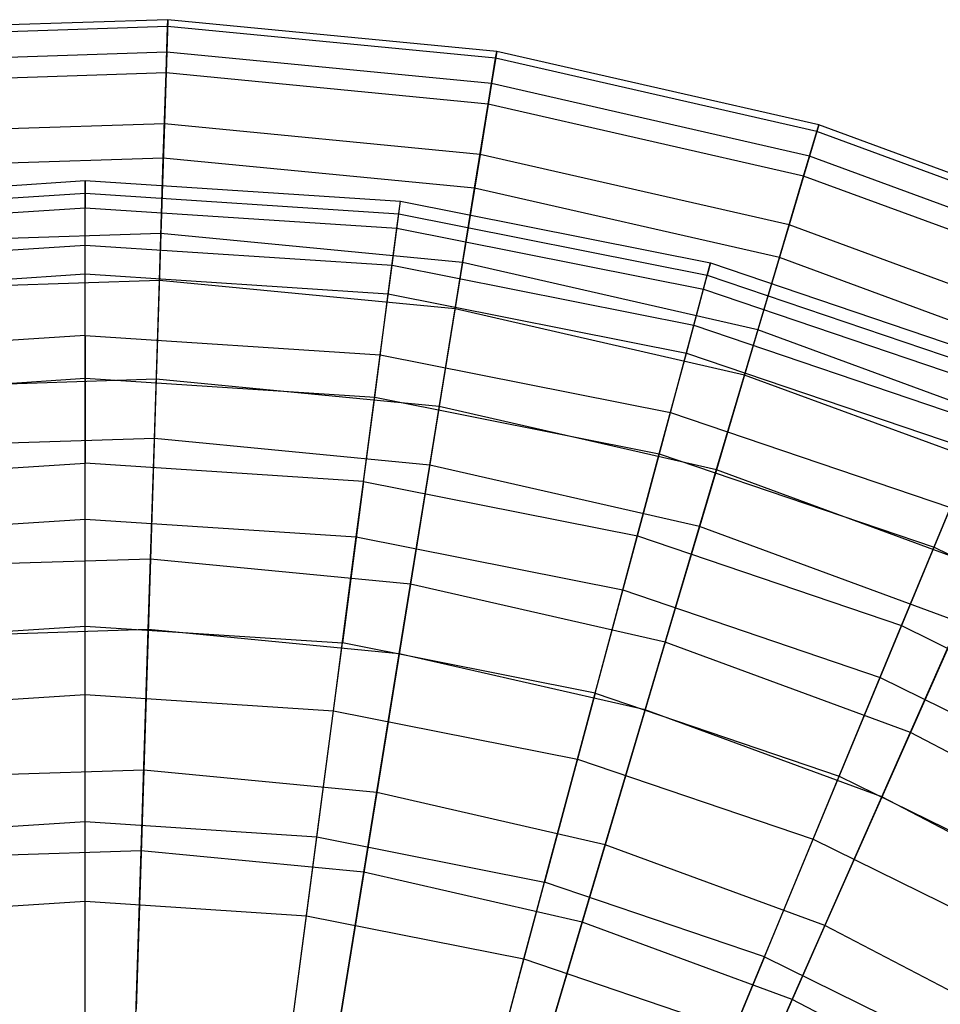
# Model space of a CAD drawing. Extents: x 0.2 to 40.1, y -6.7 to 6.7.
# Tile 197 of 256: x 10.577 to 11.42, y 5.046 to 5.947. Entities that reach past the tile are written whole.
import ezdxf

# ---------------------------------------------------------------- set-up
doc = ezdxf.new("R2010")
doc.units = 0
doc.header["$MEASUREMENT"] = 0
doc.layers.get('0').update_dxf_attribs({"color": 13, "linetype": 'CONTINUOUS'})

# ---------------------------------------------------------------- blocks, each defined once
blk = doc.blocks.new('SNOWBALL_XIV_PM3_STL')
at = {"color": 0}
for p, q in [((10.71237, 5.94741, 7.25614), (10.41008, 5.93771, 7.25614)), ((10.71237, 5.94741, 7.25614), (10.41008, 5.93771, 7.25614)), ((10.71217, 5.94107, 6.96365), (10.41069, 5.9314, 6.96365)), ((10.71217, 5.94107, 6.96365), (10.41069, 5.9314, 6.96365)), ((10.71081, 5.89864, 6.67419), (10.71217, 5.94107, 6.96365)), ((10.71081, 5.89864, 6.67419), (10.71217, 5.94107, 6.96365)), ((10.71237, 5.94741, 7.25614), (10.71142, 5.91756, 7.54717)), ((10.71237, 5.94741, 7.25614), (10.71142, 5.91756, 7.54717)), ((10.71217, 5.94107, 6.96365), (10.71237, 5.94741, 7.25614)), ((10.71217, 5.94107, 6.96365), (10.71237, 5.94741, 7.25614)), ((11.01241, 5.9121, 6.96365), (10.71217, 5.94107, 6.96365)), ((11.01241, 5.9121, 6.96365), (10.71217, 5.94107, 6.96365)), ((11.01343, 5.91837, 7.25614), (10.71237, 5.94741, 7.25614)), ((11.01343, 5.91837, 7.25614), (10.71237, 5.94741, 7.25614)), ((10.71142, 5.91756, 7.54717), (10.41295, 5.90799, 7.54717)), ((10.71142, 5.91756, 7.54717), (10.41295, 5.90799, 7.54717)), ((10.71142, 5.91756, 7.54717), (10.70931, 5.85199, 7.83228)), ((10.71142, 5.91756, 7.54717), (10.70931, 5.85199, 7.83228)), ((11.00866, 5.88889, 7.54717), (10.71142, 5.91756, 7.54717)), ((11.00866, 5.88889, 7.54717), (10.71142, 5.91756, 7.54717)), ((11.01343, 5.91837, 7.25614), (11.00866, 5.88889, 7.54717)), ((11.01343, 5.91837, 7.25614), (11.00866, 5.88889, 7.54717)), ((11.01241, 5.9121, 6.96365), (11.01343, 5.91837, 7.25614)), ((11.01241, 5.9121, 6.96365), (11.01343, 5.91837, 7.25614)), ((11.30829, 5.85106, 7.25614), (11.01343, 5.91837, 7.25614)), ((11.30829, 5.85106, 7.25614), (11.01343, 5.91837, 7.25614)), ((11.00564, 5.8702, 6.67419), (11.01241, 5.9121, 6.96365)), ((11.00564, 5.8702, 6.67419), (11.01241, 5.9121, 6.96365)), ((11.30649, 5.84498, 6.96365), (11.01241, 5.9121, 6.96365)), ((11.30649, 5.84498, 6.96365), (11.01241, 5.9121, 6.96365)), ((10.71081, 5.89864, 6.67419), (10.41477, 5.88915, 6.67419)), ((10.71081, 5.89864, 6.67419), (10.41477, 5.88915, 6.67419)), ((10.70831, 5.82077, 6.3922), (10.71081, 5.89864, 6.67419)), ((10.70831, 5.82077, 6.3922), (10.71081, 5.89864, 6.67419)), ((11.00564, 5.8702, 6.67419), (10.71081, 5.89864, 6.67419)), ((11.00564, 5.8702, 6.67419), (10.71081, 5.89864, 6.67419)), ((11.00866, 5.88889, 7.54717), (10.99819, 5.82412, 7.83228)), ((11.00866, 5.88889, 7.54717), (10.99819, 5.82412, 7.83228)), ((11.29979, 5.82244, 7.54717), (11.00866, 5.88889, 7.54717)), ((11.29979, 5.82244, 7.54717), (11.00866, 5.88889, 7.54717)), ((10.9932, 5.79329, 6.3922), (11.00564, 5.8702, 6.67419)), ((10.9932, 5.79329, 6.3922), (11.00564, 5.8702, 6.67419)), ((11.29441, 5.80429, 6.67419), (11.00564, 5.8702, 6.67419)), ((11.29441, 5.80429, 6.67419), (11.00564, 5.8702, 6.67419)), ((10.70931, 5.85199, 7.83228), (10.41925, 5.84269, 7.83228)), ((10.70931, 5.85199, 7.83228), (10.41925, 5.84269, 7.83228)), ((10.70931, 5.85199, 7.83228), (10.7061, 5.7517, 8.10709)), ((10.70931, 5.85199, 7.83228), (10.7061, 5.7517, 8.10709)), ((10.99819, 5.82412, 7.83228), (10.70931, 5.85199, 7.83228)), ((10.99819, 5.82412, 7.83228), (10.70931, 5.85199, 7.83228)), ((11.30829, 5.85106, 7.25614), (11.29979, 5.82244, 7.54717)), ((11.30829, 5.85106, 7.25614), (11.29979, 5.82244, 7.54717)), ((11.30649, 5.84498, 6.96365), (11.30829, 5.85106, 7.25614)), ((11.30649, 5.84498, 6.96365), (11.30829, 5.85106, 7.25614)), ((11.59213, 5.74661, 7.25614), (11.30829, 5.85106, 7.25614)), ((11.59213, 5.74661, 7.25614), (11.30829, 5.85106, 7.25614)), ((11.29441, 5.80429, 6.67419), (11.30649, 5.84498, 6.96365)), ((11.29441, 5.80429, 6.67419), (11.30649, 5.84498, 6.96365)), ((11.58956, 5.74081, 6.96365), (11.30649, 5.84498, 6.96365)), ((11.58956, 5.74081, 6.96365), (11.30649, 5.84498, 6.96365)), ((10.99819, 5.82412, 7.83228), (10.98217, 5.72506, 8.10709)), ((10.99819, 5.82412, 7.83228), (10.98217, 5.72506, 8.10709)), ((11.28113, 5.75954, 7.83228), (10.99819, 5.82412, 7.83228)), ((11.28113, 5.75954, 7.83228), (10.99819, 5.82412, 7.83228)), ((10.70831, 5.82077, 6.3922), (10.42225, 5.8116, 6.3922)), ((10.70831, 5.82077, 6.3922), (10.42225, 5.8116, 6.3922)), ((10.70472, 5.70866, 6.12199), (10.70831, 5.82077, 6.3922)), ((10.70472, 5.70866, 6.12199), (10.70831, 5.82077, 6.3922)), ((10.9932, 5.79329, 6.3922), (10.70831, 5.82077, 6.3922)), ((10.9932, 5.79329, 6.3922), (10.70831, 5.82077, 6.3922)), ((11.29979, 5.82244, 7.54717), (11.28113, 5.75954, 7.83228)), ((11.29979, 5.82244, 7.54717), (11.28113, 5.75954, 7.83228)), ((11.58004, 5.7193, 7.54717), (11.29979, 5.82244, 7.54717)), ((11.58004, 5.7193, 7.54717), (11.29979, 5.82244, 7.54717)), ((10.34803, 5.78118, 7.10492), (10.63672, 5.8001, 7.10492)), ((10.34803, 5.78118, 7.10492), (10.63672, 5.8001, 7.10492)), ((10.63672, 5.8001, 7.10492), (10.92542, 5.78118, 7.10492)), ((10.63672, 5.8001, 7.10492), (10.63672, 5.77531, 6.81578)), ((10.63672, 5.8001, 7.10492), (10.63672, 5.77531, 6.81578)), ((10.63672, 5.78865, 7.3949), (10.63672, 5.8001, 7.10492)), ((10.63672, 5.8001, 7.10492), (10.92542, 5.78118, 7.10492)), ((10.63672, 5.78865, 7.3949), (10.63672, 5.8001, 7.10492)), ((11.27224, 5.7296, 6.3922), (11.29441, 5.80429, 6.67419)), ((11.27224, 5.7296, 6.3922), (11.29441, 5.80429, 6.67419)), ((11.57238, 5.70199, 6.67419), (11.29441, 5.80429, 6.67419)), ((11.57238, 5.70199, 6.67419), (11.29441, 5.80429, 6.67419)), ((10.34952, 5.76982, 7.3949), (10.63672, 5.78865, 7.3949)), ((10.34952, 5.76982, 7.3949), (10.63672, 5.78865, 7.3949)), ((10.63672, 5.78865, 7.3949), (10.92392, 5.76982, 7.3949)), ((10.63672, 5.74112, 7.68119), (10.63672, 5.78865, 7.3949)), ((10.63672, 5.78865, 7.3949), (10.92392, 5.76982, 7.3949)), ((10.63672, 5.74112, 7.68119), (10.63672, 5.78865, 7.3949)), ((10.9753, 5.68256, 6.12199), (10.9932, 5.79329, 6.3922)), ((10.9753, 5.68256, 6.12199), (10.9932, 5.79329, 6.3922)), ((11.27224, 5.7296, 6.3922), (10.9932, 5.79329, 6.3922)), ((11.27224, 5.7296, 6.3922), (10.9932, 5.79329, 6.3922)), ((10.92218, 5.7566, 6.81578), (10.92542, 5.78118, 7.10492)), ((10.92218, 5.7566, 6.81578), (10.92542, 5.78118, 7.10492)), ((10.92392, 5.76982, 7.3949), (10.92542, 5.78118, 7.10492)), ((10.92392, 5.76982, 7.3949), (10.92542, 5.78118, 7.10492)), ((10.92542, 5.78118, 7.10492), (11.20917, 5.72474, 7.10492)), ((10.92542, 5.78118, 7.10492), (11.20917, 5.72474, 7.10492)), ((10.35126, 5.7566, 6.81578), (10.63672, 5.77531, 6.81578)), ((10.35126, 5.7566, 6.81578), (10.63672, 5.77531, 6.81578)), ((10.63672, 5.77531, 6.81578), (10.92218, 5.7566, 6.81578)), ((10.63672, 5.71466, 6.53198), (10.63672, 5.77531, 6.81578)), ((10.63672, 5.77531, 6.81578), (10.92218, 5.7566, 6.81578)), ((10.63672, 5.71466, 6.53198), (10.63672, 5.77531, 6.81578)), ((10.91772, 5.7227, 7.68119), (10.92392, 5.76982, 7.3949)), ((10.91772, 5.7227, 7.68119), (10.92392, 5.76982, 7.3949)), ((10.92392, 5.76982, 7.3949), (11.20621, 5.71367, 7.3949)), ((10.92392, 5.76982, 7.3949), (11.20621, 5.71367, 7.3949)), ((10.7061, 5.7517, 8.10709), (10.42888, 5.74281, 8.10709)), ((10.7061, 5.7517, 8.10709), (10.42888, 5.74281, 8.10709)), ((10.7061, 5.7517, 8.10709), (10.70182, 5.61822, 8.36739)), ((10.7061, 5.7517, 8.10709), (10.70182, 5.61822, 8.36739)), ((10.98217, 5.72506, 8.10709), (10.7061, 5.7517, 8.10709)), ((10.98217, 5.72506, 8.10709), (10.7061, 5.7517, 8.10709)), ((10.91426, 5.69647, 6.53198), (10.92218, 5.7566, 6.81578)), ((10.91426, 5.69647, 6.53198), (10.92218, 5.7566, 6.81578)), ((10.92218, 5.7566, 6.81578), (11.20276, 5.70079, 6.81578)), ((10.92218, 5.7566, 6.81578), (11.20276, 5.70079, 6.81578)), ((11.28113, 5.75954, 7.83228), (11.25258, 5.66335, 8.10709)), ((11.28113, 5.75954, 7.83228), (11.25258, 5.66335, 8.10709)), ((11.55349, 5.65931, 7.83228), (11.28113, 5.75954, 7.83228)), ((11.55349, 5.65931, 7.83228), (11.28113, 5.75954, 7.83228)), ((10.35573, 5.7227, 7.68119), (10.63672, 5.74112, 7.68119)), ((10.35573, 5.7227, 7.68119), (10.63672, 5.74112, 7.68119)), ((10.63672, 5.74112, 7.68119), (10.91772, 5.7227, 7.68119)), ((10.63672, 5.65827, 7.95931), (10.63672, 5.74112, 7.68119)), ((10.63672, 5.74112, 7.68119), (10.91772, 5.7227, 7.68119)), ((10.63672, 5.65827, 7.95931), (10.63672, 5.74112, 7.68119)), ((10.98217, 5.72506, 8.10709), (10.96086, 5.59323, 8.36739)), ((10.98217, 5.72506, 8.10709), (10.96086, 5.59323, 8.36739)), ((11.25258, 5.66335, 8.10709), (10.98217, 5.72506, 8.10709)), ((11.25258, 5.66335, 8.10709), (10.98217, 5.72506, 8.10709)), ((11.20276, 5.70079, 6.81578), (11.20917, 5.72474, 7.10492)), ((11.20276, 5.70079, 6.81578), (11.20917, 5.72474, 7.10492)), ((11.20917, 5.72474, 7.10492), (11.20621, 5.71367, 7.3949)), ((11.20917, 5.72474, 7.10492), (11.20621, 5.71367, 7.3949)), ((11.20917, 5.72474, 7.10492), (11.48313, 5.63174, 7.10492)), ((11.20917, 5.72474, 7.10492), (11.48313, 5.63174, 7.10492)), ((11.24033, 5.62207, 6.12199), (11.27224, 5.7296, 6.3922)), ((11.24033, 5.62207, 6.12199), (11.27224, 5.7296, 6.3922)), ((11.54084, 5.63075, 6.3922), (11.27224, 5.7296, 6.3922)), ((11.54084, 5.63075, 6.3922), (11.27224, 5.7296, 6.3922)), ((10.9069, 5.64056, 7.95931), (10.91772, 5.7227, 7.68119)), ((10.9069, 5.64056, 7.95931), (10.91772, 5.7227, 7.68119)), ((10.91772, 5.7227, 7.68119), (11.19391, 5.66777, 7.68119)), ((10.91772, 5.7227, 7.68119), (11.19391, 5.66777, 7.68119)), ((10.35918, 5.69647, 6.53198), (10.63672, 5.71466, 6.53198)), ((10.35918, 5.69647, 6.53198), (10.63672, 5.71466, 6.53198)), ((10.70472, 5.70866, 6.12199), (10.43302, 5.69995, 6.12199)), ((10.70472, 5.70866, 6.12199), (10.43302, 5.69995, 6.12199)), ((10.63672, 5.71466, 6.53198), (10.91426, 5.69647, 6.53198)), ((10.63672, 5.61909, 6.25796), (10.63672, 5.71466, 6.53198)), ((10.63672, 5.61909, 6.25796), (10.63672, 5.71466, 6.53198)), ((10.63672, 5.71466, 6.53198), (10.91426, 5.69647, 6.53198)), ((10.70008, 5.56403, 5.86773), (10.70472, 5.70866, 6.12199)), ((10.70008, 5.56403, 5.86773), (10.70472, 5.70866, 6.12199)), ((10.9753, 5.68256, 6.12199), (10.70472, 5.70866, 6.12199)), ((10.9753, 5.68256, 6.12199), (10.70472, 5.70866, 6.12199)), ((11.19391, 5.66777, 7.68119), (11.20621, 5.71367, 7.3949)), ((11.19391, 5.66777, 7.68119), (11.20621, 5.71367, 7.3949)), ((11.20621, 5.71367, 7.3949), (11.47875, 5.62116, 7.3949)), ((11.20621, 5.71367, 7.3949), (11.47875, 5.62116, 7.3949)), ((11.18706, 5.64221, 6.53198), (11.20276, 5.70079, 6.81578)), ((11.18706, 5.64221, 6.53198), (11.20276, 5.70079, 6.81578)), ((11.20276, 5.70079, 6.81578), (11.47364, 5.60884, 6.81578)), ((11.20276, 5.70079, 6.81578), (11.47364, 5.60884, 6.81578)), ((10.90179, 5.60172, 6.25796), (10.91426, 5.69647, 6.53198)), ((10.90179, 5.60172, 6.25796), (10.91426, 5.69647, 6.53198)), ((10.91426, 5.69647, 6.53198), (11.18706, 5.64221, 6.53198)), ((10.91426, 5.69647, 6.53198), (11.18706, 5.64221, 6.53198)), ((10.95221, 5.53971, 5.86773), (10.9753, 5.68256, 6.12199)), ((10.95221, 5.53971, 5.86773), (10.9753, 5.68256, 6.12199)), ((11.24033, 5.62207, 6.12199), (10.9753, 5.68256, 6.12199)), ((11.24033, 5.62207, 6.12199), (10.9753, 5.68256, 6.12199)), ((11.17246, 5.58774, 7.95931), (11.19391, 5.66777, 7.68119)), ((11.17246, 5.58774, 7.95931), (11.19391, 5.66777, 7.68119)), ((11.19391, 5.66777, 7.68119), (11.46056, 5.57725, 7.68119)), ((11.19391, 5.66777, 7.68119), (11.46056, 5.57725, 7.68119)), ((11.25258, 5.66335, 8.10709), (11.21458, 5.53532, 8.36739)), ((11.25258, 5.66335, 8.10709), (11.21458, 5.53532, 8.36739)), ((11.51287, 5.56756, 8.10709), (11.25258, 5.66335, 8.10709)), ((11.51287, 5.56756, 8.10709), (11.25258, 5.66335, 8.10709)), ((10.63672, 5.65827, 7.95931), (10.36654, 5.64056, 7.95931)), ((10.63672, 5.65827, 7.95931), (10.36654, 5.64056, 7.95931)), ((10.63672, 5.65827, 7.95931), (10.9069, 5.64056, 7.95931)), ((10.63672, 5.65827, 7.95931), (10.63672, 5.54138, 8.22494)), ((10.63672, 5.65827, 7.95931), (10.63672, 5.54138, 8.22494)), ((10.63672, 5.65827, 7.95931), (10.9069, 5.64056, 7.95931)), ((10.89165, 5.52468, 8.22494), (10.9069, 5.64056, 7.95931)), ((10.89165, 5.52468, 8.22494), (10.9069, 5.64056, 7.95931)), ((10.9069, 5.64056, 7.95931), (11.17246, 5.58774, 7.95931)), ((10.9069, 5.64056, 7.95931), (11.17246, 5.58774, 7.95931)), ((11.16232, 5.5499, 6.25796), (11.18706, 5.64221, 6.53198)), ((11.16232, 5.5499, 6.25796), (11.18706, 5.64221, 6.53198)), ((11.18706, 5.64221, 6.53198), (11.45043, 5.5528, 6.53198)), ((11.18706, 5.64221, 6.53198), (11.45043, 5.5528, 6.53198)), ((10.37166, 5.60172, 6.25796), (10.63672, 5.61909, 6.25796)), ((10.37166, 5.60172, 6.25796), (10.63672, 5.61909, 6.25796)), ((10.70182, 5.61822, 8.36739), (10.44171, 5.60988, 8.36739)), ((10.70182, 5.61822, 8.36739), (10.44171, 5.60988, 8.36739)), ((10.63672, 5.49011, 5.998), (10.63672, 5.61909, 6.25796)), ((10.63672, 5.61909, 6.25796), (10.90179, 5.60172, 6.25796)), ((10.63672, 5.49011, 5.998), (10.63672, 5.61909, 6.25796)), ((10.63672, 5.61909, 6.25796), (10.90179, 5.60172, 6.25796)), ((10.70182, 5.61822, 8.36739), (10.69654, 5.45361, 8.60919)), ((10.70182, 5.61822, 8.36739), (10.69654, 5.45361, 8.60919)), ((10.96086, 5.59323, 8.36739), (10.70182, 5.61822, 8.36739)), ((10.96086, 5.59323, 8.36739), (10.70182, 5.61822, 8.36739)), ((11.19915, 5.48335, 5.86773), (11.24033, 5.62207, 6.12199)), ((11.19915, 5.48335, 5.86773), (11.24033, 5.62207, 6.12199)), ((11.49544, 5.52819, 6.12199), (11.24033, 5.62207, 6.12199)), ((11.49544, 5.52819, 6.12199), (11.24033, 5.62207, 6.12199)), ((10.88495, 5.47384, 5.998), (10.90179, 5.60172, 6.25796)), ((10.88495, 5.47384, 5.998), (10.90179, 5.60172, 6.25796)), ((10.90179, 5.60172, 6.25796), (11.16232, 5.5499, 6.25796)), ((10.90179, 5.60172, 6.25796), (11.16232, 5.5499, 6.25796)), ((10.96086, 5.59323, 8.36739), (10.93457, 5.43064, 8.60919)), ((10.96086, 5.59323, 8.36739), (10.93457, 5.43064, 8.60919)), ((11.21458, 5.53532, 8.36739), (10.96086, 5.59323, 8.36739)), ((11.21458, 5.53532, 8.36739), (10.96086, 5.59323, 8.36739)), ((11.14221, 5.47483, 8.22494), (11.17246, 5.58774, 7.95931)), ((11.14221, 5.47483, 8.22494), (11.17246, 5.58774, 7.95931)), ((11.17246, 5.58774, 7.95931), (11.42885, 5.5007, 7.95931)), ((11.17246, 5.58774, 7.95931), (11.42885, 5.5007, 7.95931)), ((10.70008, 5.56403, 5.86773), (10.44691, 5.55591, 5.86773)), ((10.70008, 5.56403, 5.86773), (10.44691, 5.55591, 5.86773)), ((10.69447, 5.3891, 5.6333), (10.70008, 5.56403, 5.86773)), ((10.69447, 5.3891, 5.6333), (10.70008, 5.56403, 5.86773)), ((10.95221, 5.53971, 5.86773), (10.70008, 5.56403, 5.86773)), ((10.95221, 5.53971, 5.86773), (10.70008, 5.56403, 5.86773)), ((11.41386, 5.46451, 6.25796), (11.45043, 5.5528, 6.53198)), ((11.41386, 5.46451, 6.25796), (11.45043, 5.5528, 6.53198)), ((11.12894, 5.4253, 5.998), (11.16232, 5.5499, 6.25796)), ((11.12894, 5.4253, 5.998), (11.16232, 5.5499, 6.25796)), ((11.16232, 5.5499, 6.25796), (11.41386, 5.46451, 6.25796)), ((11.16232, 5.5499, 6.25796), (11.41386, 5.46451, 6.25796)), ((10.3818, 5.52468, 8.22494), (10.63672, 5.54138, 8.22494)), ((10.3818, 5.52468, 8.22494), (10.63672, 5.54138, 8.22494)), ((10.63672, 5.39229, 8.47392), (10.63672, 5.54138, 8.22494)), ((10.63672, 5.39229, 8.47392), (10.63672, 5.54138, 8.22494)), ((10.89165, 5.52468, 8.22494), (10.63672, 5.54138, 8.22494)), ((10.89165, 5.52468, 8.22494), (10.63672, 5.54138, 8.22494)), ((10.92427, 5.36693, 5.6333), (10.95221, 5.53971, 5.86773)), ((10.92427, 5.36693, 5.6333), (10.95221, 5.53971, 5.86773)), ((11.19915, 5.48335, 5.86773), (10.95221, 5.53971, 5.86773)), ((11.19915, 5.48335, 5.86773), (10.95221, 5.53971, 5.86773)), ((11.21458, 5.53532, 8.36739), (11.16772, 5.37743, 8.60919)), ((11.21458, 5.53532, 8.36739), (11.16772, 5.37743, 8.60919)), ((11.45881, 5.44544, 8.36739), (11.21458, 5.53532, 8.36739)), ((11.45881, 5.44544, 8.36739), (11.21458, 5.53532, 8.36739)), ((10.89165, 5.52468, 8.22494), (10.87219, 5.37686, 8.47392)), ((10.89165, 5.52468, 8.22494), (10.87219, 5.37686, 8.47392)), ((10.89165, 5.52468, 8.22494), (11.14221, 5.47483, 8.22494)), ((10.89165, 5.52468, 8.22494), (11.14221, 5.47483, 8.22494)), ((11.38412, 5.39272, 8.22494), (11.42885, 5.5007, 7.95931)), ((11.38412, 5.39272, 8.22494), (11.42885, 5.5007, 7.95931)), ((10.38849, 5.47384, 5.998), (10.63672, 5.49011, 5.998)), ((10.38849, 5.47384, 5.998), (10.63672, 5.49011, 5.998)), ((10.63672, 5.32971, 5.75615), (10.63672, 5.49011, 5.998)), ((10.63672, 5.32971, 5.75615), (10.63672, 5.49011, 5.998)), ((10.63672, 5.49011, 5.998), (10.88495, 5.47384, 5.998)), ((10.63672, 5.49011, 5.998), (10.88495, 5.47384, 5.998)), ((11.14935, 5.31555, 5.6333), (11.19915, 5.48335, 5.86773)), ((11.14935, 5.31555, 5.6333), (11.19915, 5.48335, 5.86773)), ((11.43686, 5.39587, 5.86773), (11.19915, 5.48335, 5.86773)), ((11.43686, 5.39587, 5.86773), (11.19915, 5.48335, 5.86773)), ((10.86402, 5.31481, 5.75615), (10.88495, 5.47384, 5.998)), ((10.86402, 5.31481, 5.75615), (10.88495, 5.47384, 5.998)), ((10.88495, 5.47384, 5.998), (11.12894, 5.4253, 5.998)), ((10.88495, 5.47384, 5.998), (11.12894, 5.4253, 5.998)), ((11.10362, 5.33082, 8.47392), (11.14221, 5.47483, 8.22494)), ((11.10362, 5.33082, 8.47392), (11.14221, 5.47483, 8.22494)), ((11.14221, 5.47483, 8.22494), (11.38412, 5.39272, 8.22494)), ((11.14221, 5.47483, 8.22494), (11.38412, 5.39272, 8.22494)), ((11.3645, 5.34534, 5.998), (11.41386, 5.46451, 6.25796)), ((11.3645, 5.34534, 5.998), (11.41386, 5.46451, 6.25796)), ((11.41386, 5.46451, 6.25796), (11.6521, 5.34702, 6.25796)), ((11.41386, 5.46451, 6.25796), (11.6521, 5.34702, 6.25796)), ((10.69654, 5.45361, 8.60919), (10.45752, 5.44594, 8.60919)), ((10.69654, 5.45361, 8.60919), (10.45752, 5.44594, 8.60919)), ((10.69654, 5.45361, 8.60919), (10.69034, 5.26038, 8.82877)), ((10.69654, 5.45361, 8.60919), (10.69034, 5.26038, 8.82877)), ((10.93457, 5.43064, 8.60919), (10.69654, 5.45361, 8.60919)), ((10.93457, 5.43064, 8.60919), (10.69654, 5.45361, 8.60919)), ((11.45881, 5.44544, 8.36739), (11.39214, 5.29484, 8.60919)), ((11.45881, 5.44544, 8.36739), (11.39214, 5.29484, 8.60919)), ((10.93457, 5.43064, 8.60919), (10.90372, 5.2398, 8.82877)), ((10.93457, 5.43064, 8.60919), (10.90372, 5.2398, 8.82877)), ((11.16772, 5.37743, 8.60919), (10.93457, 5.43064, 8.60919)), ((11.16772, 5.37743, 8.60919), (10.93457, 5.43064, 8.60919)), ((11.08742, 5.27037, 5.75615), (11.12894, 5.4253, 5.998)), ((11.08742, 5.27037, 5.75615), (11.12894, 5.4253, 5.998)), ((11.12894, 5.4253, 5.998), (11.3645, 5.34534, 5.998)), ((11.12894, 5.4253, 5.998), (11.3645, 5.34534, 5.998)), ((10.40126, 5.37686, 8.47392), (10.63672, 5.39229, 8.47392)), ((10.40126, 5.37686, 8.47392), (10.63672, 5.39229, 8.47392)), ((10.63672, 5.21331, 8.70236), (10.63672, 5.39229, 8.47392)), ((10.63672, 5.21331, 8.70236), (10.63672, 5.39229, 8.47392)), ((10.63672, 5.39229, 8.47392), (10.87219, 5.37686, 8.47392)), ((10.63672, 5.39229, 8.47392), (10.87219, 5.37686, 8.47392)), ((11.32707, 5.25497, 8.47392), (11.38412, 5.39272, 8.22494)), ((11.32707, 5.25497, 8.47392), (11.38412, 5.39272, 8.22494)), ((11.36602, 5.23582, 5.6333), (11.43686, 5.39587, 5.86773)), ((11.36602, 5.23582, 5.6333), (11.43686, 5.39587, 5.86773)), ((11.38412, 5.39272, 8.22494), (11.61325, 5.27972, 8.22494)), ((11.38412, 5.39272, 8.22494), (11.61325, 5.27972, 8.22494)), ((10.69447, 5.3891, 5.6333), (10.46372, 5.3817, 5.6333)), ((10.69447, 5.3891, 5.6333), (10.46372, 5.3817, 5.6333)), ((10.68797, 5.18654, 5.42231), (10.69447, 5.3891, 5.6333)), ((10.68797, 5.18654, 5.42231), (10.69447, 5.3891, 5.6333)), ((10.92427, 5.36693, 5.6333), (10.69447, 5.3891, 5.6333)), ((10.92427, 5.36693, 5.6333), (10.69447, 5.3891, 5.6333)), ((10.84883, 5.19941, 8.70236), (10.87219, 5.37686, 8.47392)), ((10.84883, 5.19941, 8.70236), (10.87219, 5.37686, 8.47392)), ((11.10362, 5.33082, 8.47392), (10.87219, 5.37686, 8.47392)), ((11.10362, 5.33082, 8.47392), (10.87219, 5.37686, 8.47392)), ((11.16772, 5.37743, 8.60919), (11.11271, 5.1921, 8.82877)), ((11.16772, 5.37743, 8.60919), (11.11271, 5.1921, 8.82877)), ((11.39214, 5.29484, 8.60919), (11.16772, 5.37743, 8.60919)), ((11.39214, 5.29484, 8.60919), (11.16772, 5.37743, 8.60919)), ((10.89193, 5.16686, 5.42231), (10.92427, 5.36693, 5.6333)), ((10.89193, 5.16686, 5.42231), (10.92427, 5.36693, 5.6333)), ((11.14935, 5.31555, 5.6333), (10.92427, 5.36693, 5.6333)), ((11.14935, 5.31555, 5.6333), (10.92427, 5.36693, 5.6333)), ((11.30312, 5.19715, 5.75615), (11.3645, 5.34534, 5.998)), ((11.30312, 5.19715, 5.75615), (11.3645, 5.34534, 5.998)), ((11.3645, 5.34534, 5.998), (11.58761, 5.23532, 5.998)), ((11.3645, 5.34534, 5.998), (11.58761, 5.23532, 5.998)), ((10.40943, 5.31481, 5.75615), (10.63672, 5.32971, 5.75615)), ((10.40943, 5.31481, 5.75615), (10.63672, 5.32971, 5.75615)), ((10.63672, 5.14041, 5.53618), (10.63672, 5.32971, 5.75615)), ((10.63672, 5.32971, 5.75615), (10.86402, 5.31481, 5.75615)), ((10.63672, 5.14041, 5.53618), (10.63672, 5.32971, 5.75615)), ((10.63672, 5.32971, 5.75615), (10.86402, 5.31481, 5.75615)), ((11.10362, 5.33082, 8.47392), (11.0573, 5.15794, 8.70236)), ((11.10362, 5.33082, 8.47392), (11.0573, 5.15794, 8.70236)), ((11.10362, 5.33082, 8.47392), (11.32707, 5.25497, 8.47392)), ((11.10362, 5.33082, 8.47392), (11.32707, 5.25497, 8.47392)), ((10.83931, 5.12713, 5.53618), (10.86402, 5.31481, 5.75615)), ((10.83931, 5.12713, 5.53618), (10.86402, 5.31481, 5.75615)), ((10.86402, 5.31481, 5.75615), (11.08742, 5.27037, 5.75615)), ((10.86402, 5.31481, 5.75615), (11.08742, 5.27037, 5.75615)), ((11.09169, 5.12127, 5.42231), (11.14935, 5.31555, 5.6333)), ((11.09169, 5.12127, 5.42231), (11.14935, 5.31555, 5.6333)), ((11.36602, 5.23582, 5.6333), (11.14935, 5.31555, 5.6333)), ((11.36602, 5.23582, 5.6333), (11.14935, 5.31555, 5.6333)), ((11.39214, 5.29484, 8.60919), (11.31389, 5.11806, 8.82877)), ((11.39214, 5.29484, 8.60919), (11.31389, 5.11806, 8.82877)), ((11.60416, 5.18423, 8.60919), (11.39214, 5.29484, 8.60919)), ((11.60416, 5.18423, 8.60919), (11.39214, 5.29484, 8.60919)), ((11.03843, 5.08752, 5.53618), (11.08742, 5.27037, 5.75615)), ((11.03843, 5.08752, 5.53618), (11.08742, 5.27037, 5.75615)), ((11.08742, 5.27037, 5.75615), (11.30312, 5.19715, 5.75615)), ((11.08742, 5.27037, 5.75615), (11.30312, 5.19715, 5.75615)), ((10.69034, 5.26038, 8.82877), (10.47609, 5.25351, 8.82877)), ((10.69034, 5.26038, 8.82877), (10.47609, 5.25351, 8.82877)), ((10.69034, 5.26038, 8.82877), (10.68332, 5.04151, 9.02277)), ((10.69034, 5.26038, 8.82877), (10.68332, 5.04151, 9.02277)), ((10.90372, 5.2398, 8.82877), (10.69034, 5.26038, 8.82877)), ((10.90372, 5.2398, 8.82877), (10.69034, 5.26038, 8.82877)), ((11.25858, 5.08962, 8.70236), (11.32707, 5.25497, 8.47392)), ((11.25858, 5.08962, 8.70236), (11.32707, 5.25497, 8.47392)), ((11.32707, 5.25497, 8.47392), (11.5387, 5.1506, 8.47392)), ((11.32707, 5.25497, 8.47392), (11.5387, 5.1506, 8.47392)), ((10.90372, 5.2398, 8.82877), (10.86877, 5.02362, 9.02277)), ((10.90372, 5.2398, 8.82877), (10.86877, 5.02362, 9.02277)), ((11.11271, 5.1921, 8.82877), (10.90372, 5.2398, 8.82877)), ((11.11271, 5.1921, 8.82877), (10.90372, 5.2398, 8.82877)), ((11.28398, 5.0505, 5.42231), (11.36602, 5.23582, 5.6333)), ((11.28398, 5.0505, 5.42231), (11.36602, 5.23582, 5.6333)), ((11.57071, 5.12903, 5.6333), (11.36602, 5.23582, 5.6333)), ((11.57071, 5.12903, 5.6333), (11.36602, 5.23582, 5.6333)), ((10.42462, 5.19941, 8.70236), (10.63672, 5.21331, 8.70236)), ((10.42462, 5.19941, 8.70236), (10.63672, 5.21331, 8.70236)), ((10.63672, 5.00725, 8.90671), (10.63672, 5.21331, 8.70236)), ((10.63672, 5.00725, 8.90671), (10.63672, 5.21331, 8.70236)), ((10.63672, 5.21331, 8.70236), (10.84883, 5.19941, 8.70236)), ((10.63672, 5.21331, 8.70236), (10.84883, 5.19941, 8.70236)), ((10.82193, 4.99511, 8.90671), (10.84883, 5.19941, 8.70236)), ((10.82193, 4.99511, 8.90671), (10.84883, 5.19941, 8.70236)), ((10.84883, 5.19941, 8.70236), (11.0573, 5.15794, 8.70236)), ((10.84883, 5.19941, 8.70236), (11.0573, 5.15794, 8.70236)), ((11.11271, 5.1921, 8.82877), (11.05041, 4.98216, 9.02277)), ((11.11271, 5.1921, 8.82877), (11.05041, 4.98216, 9.02277)), ((11.31389, 5.11806, 8.82877), (11.11271, 5.1921, 8.82877)), ((11.31389, 5.11806, 8.82877), (11.11271, 5.1921, 8.82877)), ((11.23068, 5.02226, 5.53618), (11.30312, 5.19715, 5.75615)), ((11.23068, 5.02226, 5.53618), (11.30312, 5.19715, 5.75615)), ((11.30312, 5.19715, 5.75615), (11.50741, 5.09641, 5.75615)), ((11.30312, 5.19715, 5.75615), (11.50741, 5.09641, 5.75615)), ((10.68797, 5.18654, 5.42231), (10.48318, 5.17997, 5.42231)), ((10.68797, 5.18654, 5.42231), (10.48318, 5.17997, 5.42231)), ((10.68069, 4.95947, 5.23798), (10.68797, 5.18654, 5.42231)), ((10.68069, 4.95947, 5.23798), (10.68797, 5.18654, 5.42231)), ((10.89193, 5.16686, 5.42231), (10.68797, 5.18654, 5.42231)), ((10.89193, 5.16686, 5.42231), (10.68797, 5.18654, 5.42231)), ((10.85567, 4.94259, 5.23798), (10.89193, 5.16686, 5.42231)), ((10.85567, 4.94259, 5.23798), (10.89193, 5.16686, 5.42231)), ((11.09169, 5.12127, 5.42231), (10.89193, 5.16686, 5.42231)), ((11.09169, 5.12127, 5.42231), (10.89193, 5.16686, 5.42231)), ((11.00397, 4.9589, 8.90671), (11.0573, 5.15794, 8.70236)), ((11.00397, 4.9589, 8.90671), (11.0573, 5.15794, 8.70236)), ((11.25858, 5.08962, 8.70236), (11.0573, 5.15794, 8.70236)), ((11.25858, 5.08962, 8.70236), (11.0573, 5.15794, 8.70236)), ((10.43414, 5.12713, 5.53618), (10.63672, 5.14041, 5.53618)), ((10.43414, 5.12713, 5.53618), (10.63672, 5.14041, 5.53618)), ((10.63672, 4.92516, 5.34154), (10.63672, 5.14041, 5.53618)), ((10.63672, 4.92516, 5.34154), (10.63672, 5.14041, 5.53618)), ((10.63672, 5.14041, 5.53618), (10.83931, 5.12713, 5.53618)), ((10.63672, 5.14041, 5.53618), (10.83931, 5.12713, 5.53618)), ((10.81121, 4.91372, 5.34154), (10.83931, 5.12713, 5.53618)), ((10.81121, 4.91372, 5.34154), (10.83931, 5.12713, 5.53618)), ((10.83931, 5.12713, 5.53618), (11.03843, 5.08752, 5.53618)), ((10.83931, 5.12713, 5.53618), (11.03843, 5.08752, 5.53618)), ((11.02705, 4.90347, 5.23798), (11.09169, 5.12127, 5.42231)), ((11.02705, 4.90347, 5.23798), (11.09169, 5.12127, 5.42231)), ((11.28398, 5.0505, 5.42231), (11.09169, 5.12127, 5.42231)), ((11.28398, 5.0505, 5.42231), (11.09169, 5.12127, 5.42231)), ((11.31389, 5.11806, 8.82877), (11.22525, 4.91782, 9.02277)), ((11.31389, 5.11806, 8.82877), (11.22525, 4.91782, 9.02277)), ((11.50395, 5.01891, 8.82877), (11.31389, 5.11806, 8.82877)), ((11.50395, 5.01891, 8.82877), (11.31389, 5.11806, 8.82877)), ((10.98272, 4.8796, 5.34154), (11.03843, 5.08752, 5.53618)), ((10.98272, 4.8796, 5.34154), (11.03843, 5.08752, 5.53618)), ((11.03843, 5.08752, 5.53618), (11.23068, 5.02226, 5.53618)), ((11.03843, 5.08752, 5.53618), (11.23068, 5.02226, 5.53618)), ((11.25858, 5.08962, 8.70236), (11.17972, 4.89924, 8.90671)), ((11.25858, 5.08962, 8.70236), (11.17972, 4.89924, 8.90671)), ((11.25858, 5.08962, 8.70236), (11.44921, 4.99561, 8.70236)), ((11.25858, 5.08962, 8.70236), (11.44921, 4.99561, 8.70236)), ((11.19202, 4.84276, 5.23798), (11.28398, 5.0505, 5.42231)), ((11.19202, 4.84276, 5.23798), (11.28398, 5.0505, 5.42231)), ((11.46565, 4.95573, 5.42231), (11.28398, 5.0505, 5.42231)), ((11.46565, 4.95573, 5.42231), (11.28398, 5.0505, 5.42231))]:
    blk.add_line(p, q, dxfattribs=at)
blk = doc.blocks.new('GRUPUJ_1')
at = {"color": 0}
blk.add_blockref('SNOWBALL_XIV_PM3_STL', (-0.20617, 6.65964, -0.51186), dxfattribs=at)

msp = doc.modelspace()

# ---------------------------------------------------------------- block references
at = {"color": 0}
msp.add_blockref('GRUPUJ_1', (0.20617, -6.65964, 0.51186), dxfattribs=at)

doc.saveas('drawing.dxf')
